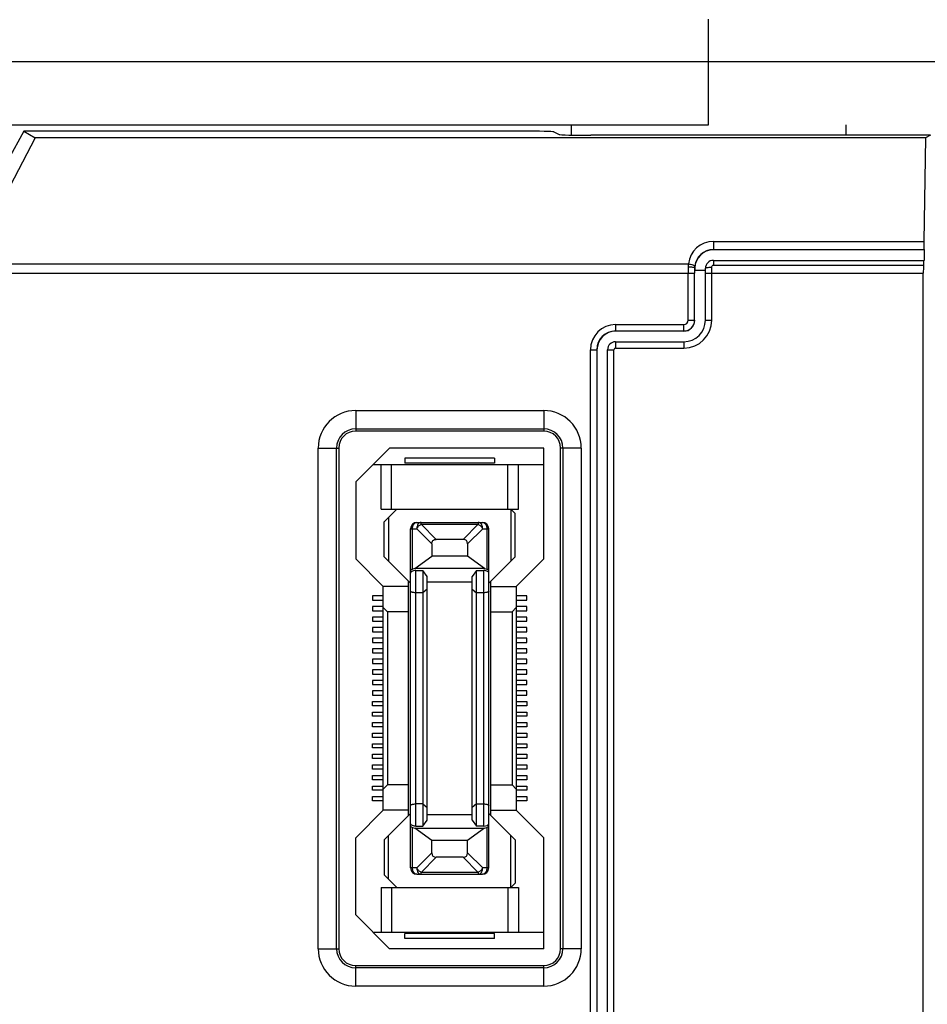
# Model space of a CAD drawing. Header units: millimetres. Extents: x 5740 to 7888, y -1457 to 417.
# Tile 115 of 120: x 7291 to 7334, y 112 to 159. Entities that reach past the tile are written whole.
import ezdxf

# ---------------------------------------------------------------- set-up
doc = ezdxf.new("R2010")
doc.units = ezdxf.units.MM
doc.header["$LTSCALE"] = 23.1
doc.header["$PDMODE"] = 3
doc.header["$PDSIZE"] = 0.31
doc.layers.get('0').update_dxf_attribs({"linetype": 'CONTINUOUS'})
doc.layers.get('Defpoints').update_dxf_attribs({"linetype": 'CONTINUOUS'})
for name, color, linetype in [('FX23-40P-0_5SV152', 7, 'CONTINUOUS'), ('W3_BACKPLATE_1SLOT2', 7, 'CONTINUOUS'), ('W3_BACKPLATE_4SLOT2', 7, 'CONTINUOUS'), ('W3_BP_4SLOT_COVER1_2211232', 7, 'CONTINUOUS')]:
    doc.layers.add(name, color=color, linetype=linetype)
doc.styles.get("Standard").update_dxf_attribs({"font": 'arial.ttf'})
doc.dimstyles.new('DIMSTYLE_2$0', dxfattribs={"dimtxt": 2.5, "dimasz": 3, "dimexe": 0.18, "dimexo": 0.0625, "dimgap": 0.09, "dimtad": 1, "dimdec": 0, "dimdsep": 46, "dimtxsty": 'Standard', "dimblk": '_FILLED', "dimcen": 0.09, "dimadec": 0, "dimazin": 0, "dimtp": 0.01, "dimtm": 0.01, "dimtfac": 1, "dimtdec": 0, "dimtofl": 0, "dimtmove": 0, "dimatfit": 3, "dimldrblk": '_FILLED', "dimfxl": 0, "dimtolj": 1, "dimarcsym": 0})
doc.dimstyles.new('DIMSTYLE_2$3', dxfattribs={"dimtxt": 2.5, "dimasz": 3, "dimexe": 0.18, "dimexo": 0.0625, "dimgap": 0.09, "dimtad": 1, "dimdec": 0, "dimdsep": 46, "dimtxsty": 'Standard', "dimblk": '_FILLED', "dimcen": 0.09, "dimadec": 0, "dimazin": 0, "dimtp": 0.01, "dimtm": 0.01, "dimtfac": 1, "dimtdec": 0, "dimtofl": 0, "dimtmove": 0, "dimatfit": 3, "dimldrblk": '_FILLED', "dimfxl": 0, "dimtolj": 1, "dimarcsym": 0})

# ---------------------------------------------------------------- blocks, each defined once
blk = doc.blocks.new('_FILLED')
at = {"color": 0, "linetype": 'ByBlock'}
blk.add_solid([(0, 0), (-1, 0.2), (-1, -0.2)], dxfattribs=at)
blk = doc.blocks.new('*D484')
at = {"color": 0, "linetype": 'Continuous', "lineweight": -2}
for p, q in [((7364.095, 203.017), (7500.495, 203.017)), ((7497.995, 198.017), (7497.995, -8.983)), ((7289.595, -13.983), (7500.495, -13.983))]:
    blk.add_line(p, q, dxfattribs=at)
at = {"layer": 'Defpoints', "color": 0, "linetype": 'Continuous'}
for p in [(7363.095, 203.017), (7288.595, -13.983), (7497.995, -13.983)]:
    blk.add_point(p, dxfattribs=at)
at = {"color": 0, "linetype": 'Continuous', "lineweight": -2, "xscale": 5, "yscale": 5, "zscale": 5}
for p, rotation in [((7497.995, 203.017), 90), ((7497.995, -13.983), 270)]:
    blk.add_blockref('_FILLED', p, dxfattribs=dict(at, rotation=rotation))
at = {"color": 0, "linetype": 'Continuous', "insert": (7491.828, 94.867), "char_height": 7.5, "attachment_point": 5, "rotation": 90}
blk.add_mtext('\\A1;217(8.54)', dxfattribs=at)
blk = doc.blocks.new('*D499')
at = {"color": 0, "linetype": 'Continuous', "lineweight": -2}
for p, q in [((7432.687, 107.114), (7342.398, 42.526)), ((7336.095, 37.792), (7336.095, 38.242)), ((7335.87, 38.017), (7336.32, 38.017))]:
    blk.add_line(p, q, dxfattribs=at)
at = {"layer": 'Defpoints', "color": 0, "linetype": 'Continuous'}
for p in [(7338.331, 39.617), (7333.858, 36.417)]:
    blk.add_point(p, dxfattribs=at)
at = {"color": 0, "linetype": 'Continuous', "lineweight": -2, "xscale": 5, "yscale": 5, "zscale": 5, "rotation": 215.577946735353}
blk.add_blockref('_FILLED', (7338.331, 39.617), dxfattribs=at)
at = {"color": 0, "linetype": 'Continuous', "insert": (7408.743, 97.568), "char_height": 7.5, "attachment_point": 5, "rotation": 35.5779}
blk.add_mtext('\\A1;{\\fISOCPEUR|b0|i0|c0|p34;%%C}5.5(0.22)', dxfattribs=at)

msp = doc.modelspace()

# ---------------------------------------------------------------- linework, layer by layer
at = {"layer": 'FX23-40P-0_5SV152', "color": 7}
for p, q in [((7308.995, 138.717), (7307.395, 137.117)), ((7316.295, 138.717), (7308.995, 138.717)), ((7316.295, 133.467), (7316.295, 138.717)), ((7313.97, 138.242), (7309.72, 138.242)), ((7309.72, 138.242), (7309.72, 137.992)), ((7313.97, 137.992), (7309.72, 137.992)), ((7313.97, 138.242), (7313.97, 137.992)), ((7308.22, 137.942), (7316.295, 137.942)), ((7308.595, 135.817), (7308.595, 137.942)), ((7309.095, 135.817), (7309.095, 137.942)), ((7314.595, 135.817), (7314.595, 137.942)), ((7315.095, 135.817), (7315.095, 137.942)), ((7307.395, 137.117), (7307.395, 133.467)), ((7308.595, 135.817), (7315.095, 135.817)), ((7309.345, 135.817), (7308.745, 135.217)), ((7314.745, 135.817), (7314.745, 133.367)), ((7314.745, 135.817), (7314.945, 135.617)), ((7308.745, 133.567), (7308.745, 135.217)), ((7308.945, 135.417), (7308.945, 133.367)), ((7310.295, 135.192), (7313.395, 135.192)), ((7310.495, 135.104), (7310.495, 135.192)), ((7313.195, 135.192), (7313.195, 135.104)), ((7314.945, 133.567), (7314.945, 135.617)), ((7309.995, 134.892), (7310.282, 134.892)), ((7309.995, 118.842), (7309.995, 134.892)), ((7310.082, 132.981), (7310.082, 134.892)), ((7310.995, 134.18), (7310.282, 134.892)), ((7310.495, 135.104), (7313.195, 135.104)), ((7310.495, 135.104), (7311.207, 134.392)), ((7312.482, 134.392), (7313.195, 135.104)), ((7313.407, 134.892), (7312.695, 134.18)), ((7313.407, 134.892), (7313.695, 134.892)), ((7313.607, 134.892), (7313.607, 132.981)), ((7313.695, 118.842), (7313.695, 134.892)), ((7312.482, 134.392), (7311.207, 134.392)), ((7310.995, 134.18), (7310.995, 133.592)), ((7312.695, 134.18), (7312.695, 133.592)), ((7307.395, 133.467), (7308.695, 132.167)), ((7309.995, 132.317), (7308.745, 133.567)), ((7310.195, 133.017), (7310.995, 133.592)), ((7312.695, 133.592), (7310.995, 133.592)), ((7313.495, 133.017), (7312.695, 133.592)), ((7313.695, 132.317), (7314.945, 133.567)), ((7314.995, 132.167), (7316.295, 133.467)), ((7310.195, 133.017), (7310.082, 132.981)), ((7313.495, 133.017), (7310.195, 133.017)), ((7310.245, 132.918), (7310.575, 132.918)), ((7310.245, 120.816), (7310.245, 132.918)), ((7310.575, 132.918), (7310.575, 120.816)), ((7310.775, 132.632), (7310.575, 132.918)), ((7313.115, 132.918), (7312.915, 132.632)), ((7313.115, 132.918), (7313.445, 132.918)), ((7313.115, 120.816), (7313.115, 132.918)), ((7313.445, 132.918), (7313.445, 120.816)), ((7313.495, 133.017), (7313.607, 132.981)), ((7309.895, 121.317), (7309.895, 132.417)), ((7310.775, 121.102), (7310.775, 132.632)), ((7312.915, 121.102), (7312.915, 132.632)), ((7313.795, 121.317), (7313.795, 132.417)), ((7309.895, 132.167), (7308.695, 132.167)), ((7308.695, 121.567), (7308.695, 132.167)), ((7310.775, 132.037), (7310.575, 131.867)), ((7312.915, 132.367), (7310.775, 132.367)), ((7312.915, 132.037), (7313.115, 131.867)), ((7313.795, 132.167), (7314.995, 132.167)), ((7314.995, 132.167), (7314.995, 121.567)), ((7308.695, 131.717), (7308.195, 131.717)), ((7308.195, 131.717), (7308.195, 131.517)), ((7308.195, 131.517), (7308.695, 131.517)), ((7310.575, 131.867), (7310.245, 131.867)), ((7313.445, 131.867), (7313.115, 131.867)), ((7315.495, 131.717), (7314.995, 131.717)), ((7314.995, 131.517), (7315.495, 131.517)), ((7315.495, 131.517), (7315.495, 131.717)), ((7308.695, 131.217), (7308.195, 131.217)), ((7308.195, 131.217), (7308.195, 131.017)), ((7308.195, 131.017), (7308.695, 131.017)), ((7308.895, 130.967), (7308.695, 131.167)), ((7314.795, 130.967), (7314.995, 131.167)), ((7315.495, 131.217), (7314.995, 131.217)), ((7314.995, 131.017), (7315.495, 131.017)), ((7315.495, 131.017), (7315.495, 131.217)), ((7308.695, 130.717), (7308.195, 130.717)), ((7308.195, 130.717), (7308.195, 130.517)), ((7308.195, 130.517), (7308.695, 130.517)), ((7309.895, 130.967), (7308.895, 130.967)), ((7308.895, 130.967), (7308.895, 122.767)), ((7313.795, 130.967), (7314.795, 130.967)), ((7314.795, 130.967), (7314.795, 122.767)), ((7315.495, 130.717), (7314.995, 130.717)), ((7314.995, 130.517), (7315.495, 130.517)), ((7315.495, 130.517), (7315.495, 130.717)), ((7308.695, 130.217), (7308.195, 130.217)), ((7308.195, 130.217), (7308.195, 130.017)), ((7315.495, 130.217), (7314.995, 130.217)), ((7315.495, 130.017), (7315.495, 130.217)), ((7308.195, 130.017), (7308.695, 130.017)), ((7308.695, 129.717), (7308.195, 129.717)), ((7308.195, 129.717), (7308.195, 129.517)), ((7314.995, 130.017), (7315.495, 130.017)), ((7315.495, 129.717), (7314.995, 129.717)), ((7315.495, 129.517), (7315.495, 129.717)), ((7308.195, 129.517), (7308.695, 129.517)), ((7308.695, 129.217), (7308.195, 129.217)), ((7308.195, 129.217), (7308.195, 129.017)), ((7314.995, 129.517), (7315.495, 129.517)), ((7315.495, 129.217), (7314.995, 129.217)), ((7315.495, 129.017), (7315.495, 129.217)), ((7308.195, 129.017), (7308.695, 129.017)), ((7308.695, 128.717), (7308.195, 128.717)), ((7308.195, 128.717), (7308.195, 128.517)), ((7314.995, 129.017), (7315.495, 129.017)), ((7315.495, 128.717), (7314.995, 128.717)), ((7315.495, 128.517), (7315.495, 128.717)), ((7308.195, 128.517), (7308.695, 128.517)), ((7308.695, 128.217), (7308.195, 128.217)), ((7308.195, 128.217), (7308.195, 128.017)), ((7314.995, 128.517), (7315.495, 128.517)), ((7315.495, 128.217), (7314.995, 128.217)), ((7315.495, 128.017), (7315.495, 128.217)), ((7308.195, 128.017), (7308.695, 128.017)), ((7308.695, 127.717), (7308.195, 127.717)), ((7308.195, 127.717), (7308.195, 127.517)), ((7314.995, 128.017), (7315.495, 128.017)), ((7315.495, 127.717), (7314.995, 127.717)), ((7315.495, 127.517), (7315.495, 127.717)), ((7308.195, 127.517), (7308.695, 127.517)), ((7314.995, 127.517), (7315.495, 127.517)), ((7308.695, 127.217), (7308.195, 127.217)), ((7308.195, 127.217), (7308.195, 127.017)), ((7308.195, 127.017), (7308.695, 127.017)), ((7315.495, 127.217), (7314.995, 127.217)), ((7314.995, 127.017), (7315.495, 127.017)), ((7315.495, 127.017), (7315.495, 127.217)), ((7308.195, 126.717), (7308.695, 126.717)), ((7308.195, 126.517), (7308.195, 126.717)), ((7308.695, 126.517), (7308.195, 126.517)), ((7314.995, 126.717), (7315.495, 126.717)), ((7315.495, 126.517), (7314.995, 126.517)), ((7315.495, 126.717), (7315.495, 126.517)), ((7308.195, 126.217), (7308.695, 126.217)), ((7308.195, 126.017), (7308.195, 126.217)), ((7308.695, 126.017), (7308.195, 126.017)), ((7314.995, 126.217), (7315.495, 126.217)), ((7315.495, 126.017), (7314.995, 126.017)), ((7315.495, 126.217), (7315.495, 126.017)), ((7308.195, 125.717), (7308.695, 125.717)), ((7308.195, 125.517), (7308.195, 125.717)), ((7308.695, 125.517), (7308.195, 125.517)), ((7314.995, 125.717), (7315.495, 125.717)), ((7315.495, 125.517), (7314.995, 125.517)), ((7315.495, 125.717), (7315.495, 125.517)), ((7308.195, 125.217), (7308.695, 125.217)), ((7308.195, 125.017), (7308.195, 125.217)), ((7308.695, 125.017), (7308.195, 125.017)), ((7314.995, 125.217), (7315.495, 125.217)), ((7315.495, 125.017), (7314.995, 125.017)), ((7315.495, 125.217), (7315.495, 125.017)), ((7308.195, 124.717), (7308.695, 124.717)), ((7308.195, 124.517), (7308.195, 124.717)), ((7308.695, 124.517), (7308.195, 124.517)), ((7314.995, 124.717), (7315.495, 124.717)), ((7315.495, 124.517), (7314.995, 124.517)), ((7315.495, 124.717), (7315.495, 124.517)), ((7308.195, 124.217), (7308.695, 124.217)), ((7308.195, 124.017), (7308.195, 124.217)), ((7308.695, 124.017), (7308.195, 124.017)), ((7314.995, 124.217), (7315.495, 124.217)), ((7315.495, 124.017), (7314.995, 124.017)), ((7315.495, 124.217), (7315.495, 124.017)), ((7308.195, 123.717), (7308.695, 123.717)), ((7308.195, 123.517), (7308.195, 123.717)), ((7308.695, 123.517), (7308.195, 123.517)), ((7314.995, 123.717), (7315.495, 123.717)), ((7315.495, 123.517), (7314.995, 123.517)), ((7315.495, 123.717), (7315.495, 123.517)), ((7308.195, 123.217), (7308.695, 123.217)), ((7308.195, 123.017), (7308.195, 123.217)), ((7314.995, 123.217), (7315.495, 123.217)), ((7315.495, 123.217), (7315.495, 123.017)), ((7308.695, 123.017), (7308.195, 123.017)), ((7308.195, 122.717), (7308.695, 122.717)), ((7308.195, 122.517), (7308.195, 122.717)), ((7308.895, 122.767), (7308.695, 122.567)), ((7309.895, 122.767), (7308.895, 122.767)), ((7313.795, 122.767), (7314.795, 122.767)), ((7314.795, 122.767), (7314.995, 122.567)), ((7315.495, 123.017), (7314.995, 123.017)), ((7314.995, 122.717), (7315.495, 122.717)), ((7315.495, 122.717), (7315.495, 122.517)), ((7308.695, 122.517), (7308.195, 122.517)), ((7308.195, 122.217), (7308.695, 122.217)), ((7308.195, 122.017), (7308.195, 122.217)), ((7315.495, 122.517), (7314.995, 122.517)), ((7314.995, 122.217), (7315.495, 122.217)), ((7315.495, 122.217), (7315.495, 122.017)), ((7308.695, 122.017), (7308.195, 122.017)), ((7310.575, 121.867), (7310.245, 121.867)), ((7310.575, 121.867), (7310.775, 121.697)), ((7313.115, 121.867), (7312.915, 121.697)), ((7313.115, 121.867), (7313.445, 121.867)), ((7315.495, 122.017), (7314.995, 122.017)), ((7308.695, 121.567), (7307.395, 120.267)), ((7309.895, 121.567), (7308.695, 121.567)), ((7309.995, 121.417), (7308.745, 120.167)), ((7310.775, 121.367), (7312.915, 121.367)), ((7314.945, 120.167), (7313.695, 121.417)), ((7313.795, 121.567), (7314.995, 121.567)), ((7316.295, 120.267), (7314.995, 121.567)), ((7310.082, 120.753), (7310.195, 120.717)), ((7310.082, 118.842), (7310.082, 120.753)), ((7310.195, 120.717), (7313.495, 120.717)), ((7310.995, 120.142), (7310.195, 120.717)), ((7310.245, 120.816), (7310.575, 120.816)), ((7310.575, 120.816), (7310.775, 121.102)), ((7313.495, 120.717), (7312.695, 120.142)), ((7312.915, 121.102), (7313.115, 120.816)), ((7313.445, 120.816), (7313.115, 120.816)), ((7313.495, 120.717), (7313.607, 120.753)), ((7313.607, 120.753), (7313.607, 118.842)), ((7307.395, 116.617), (7307.395, 120.267)), ((7308.945, 118.317), (7308.945, 120.367)), ((7314.745, 117.917), (7314.745, 120.367)), ((7316.295, 115.017), (7316.295, 120.267)), ((7308.745, 120.167), (7308.745, 118.517)), ((7312.695, 120.142), (7310.995, 120.142)), ((7310.995, 119.554), (7310.995, 120.142)), ((7312.695, 119.554), (7312.695, 120.142)), ((7314.945, 120.167), (7314.945, 118.117)), ((7310.282, 118.842), (7310.995, 119.554)), ((7311.207, 119.342), (7310.495, 118.63)), ((7312.482, 119.342), (7311.207, 119.342)), ((7313.195, 118.63), (7312.482, 119.342)), ((7312.695, 119.554), (7313.407, 118.842)), ((7309.345, 117.917), (7308.745, 118.517)), ((7310.282, 118.842), (7309.995, 118.842)), ((7310.295, 118.542), (7313.395, 118.542)), ((7313.195, 118.63), (7310.495, 118.63)), ((7310.495, 118.542), (7310.495, 118.63)), ((7313.195, 118.63), (7313.195, 118.542)), ((7313.695, 118.842), (7313.407, 118.842)), ((7314.745, 117.917), (7314.945, 118.117)), ((7308.595, 117.917), (7315.095, 117.917)), ((7308.595, 117.917), (7308.595, 115.792)), ((7309.095, 117.917), (7309.095, 115.792)), ((7314.595, 117.917), (7314.595, 115.792)), ((7315.095, 117.917), (7315.095, 115.792)), ((7307.395, 116.617), (7308.995, 115.017)), ((7308.22, 115.792), (7316.295, 115.792)), ((7313.97, 115.742), (7309.72, 115.742)), ((7309.72, 115.492), (7309.72, 115.742)), ((7313.97, 115.492), (7313.97, 115.742)), ((7313.97, 115.492), (7309.72, 115.492)), ((7316.295, 115.017), (7308.995, 115.017))]:
    msp.add_line(p, q, dxfattribs=at)
for centre, start, end in [((7310.295, 134.892), 90, 180), ((7313.395, 134.892), 0, 90), ((7310.295, 118.842), 180, 270), ((7313.395, 118.842), 270, 0)]:
    msp.add_arc(centre, 0.3, start, end, dxfattribs=at)
for centre, major_axis, ratio, start_param, end_param in [((7312.27, 133.968), (-0.367, -0.367), 0.57735, 2.617994, 3.665191), ((7310.295, 120.822), (0.3, 0), 0.325, 3.141593, 3.926991), ((7313.445, 120.935), (0.25, 0), 0.476799, -1.570796, 0), ((7313.395, 120.822), (0.3, 0), 0.325, -0.785398, 0), ((7311.419, 119.766), (0.367, 0.367), 0.57735, -3.665191, -2.617994), ((7312.27, 119.766), (0.367, -0.367), 0.57735, -0.523599, 0.523599)]:
    msp.add_ellipse(centre, major_axis=major_axis, ratio=ratio, start_param=start_param, end_param=end_param, dxfattribs=at)
for points, knots in [([(7310.082, 134.892), (7310.082, 134.931), (7310.092, 135.006), (7310.137, 135.104), (7310.206, 135.174), (7310.266, 135.192), (7310.295, 135.192)], [0, 0, 0, 0, 0.288005, 0.555334, 0.790507, 1, 1, 1, 1]), ([(7310.495, 135.192), (7310.466, 135.192), (7310.406, 135.174), (7310.337, 135.104), (7310.293, 135.006), (7310.282, 134.931), (7310.282, 134.892)], [0, 0, 0, 0, 0.209435, 0.444528, 0.711844, 1, 1, 1, 1]), ([(7313.407, 134.892), (7313.407, 134.931), (7313.397, 135.006), (7313.352, 135.104), (7313.283, 135.174), (7313.223, 135.192), (7313.195, 135.192)], [0, 0, 0, 0, 0.288158, 0.555474, 0.790566, 1, 1, 1, 1]), ([(7313.395, 135.192), (7313.423, 135.192), (7313.483, 135.174), (7313.552, 135.104), (7313.597, 135.006), (7313.607, 134.931), (7313.607, 134.892)], [0, 0, 0, 0, 0.209493, 0.444666, 0.711995, 1, 1, 1, 1]), ([(7310.995, 134.18), (7310.995, 134.208), (7311.002, 134.265), (7311.046, 134.34), (7311.122, 134.385), (7311.179, 134.392), (7311.207, 134.392)], [0, 0, 0, 0, 0.250372, 0.500015, 0.749649, 1, 1, 1, 1]), ([(7310.082, 132.981), (7310.07, 132.976), (7310.047, 132.968), (7310.018, 132.951), (7310, 132.933), (7309.995, 132.918), (7309.995, 132.912)], [0, 0, 0, 0, 0.344848, 0.620934, 0.832324, 1, 1, 1, 1]), ([(7310.245, 132.918), (7310.206, 132.918), (7310.139, 132.911), (7310.065, 132.885), (7310.026, 132.858), (7310.003, 132.835), (7309.995, 132.813), (7309.995, 132.799)], [0, 0, 0, 0, 0.392234, 0.673048, 0.776741, 0.862457, 1, 1, 1, 1]), ([(7313.695, 132.799), (7313.695, 132.813), (7313.686, 132.835), (7313.663, 132.858), (7313.624, 132.885), (7313.551, 132.911), (7313.483, 132.918), (7313.445, 132.918)], [0, 0, 0, 0, 0.137543, 0.223258, 0.32695, 0.607763, 1, 1, 1, 1]), ([(7313.695, 132.912), (7313.695, 132.918), (7313.689, 132.933), (7313.671, 132.951), (7313.642, 132.968), (7313.619, 132.976), (7313.607, 132.981)], [0, 0, 0, 0, 0.167676, 0.379066, 0.655152, 1, 1, 1, 1]), ([(7310.245, 131.867), (7310.212, 131.867), (7310.165, 131.87), (7310.105, 131.878), (7310.068, 131.887), (7310.037, 131.898), (7310.011, 131.91), (7309.995, 131.927), (7309.995, 131.938)], [0, 0, 0, 0, 0.360155, 0.522743, 0.665942, 0.785869, 0.880409, 1, 1, 1, 1]), ([(7313.695, 131.938), (7313.695, 131.927), (7313.678, 131.91), (7313.652, 131.898), (7313.621, 131.887), (7313.584, 131.878), (7313.524, 131.87), (7313.477, 131.867), (7313.445, 131.867)], [0, 0, 0, 0, 0.11959, 0.21413, 0.334058, 0.477257, 0.639846, 1, 1, 1, 1]), ([(7309.995, 121.796), (7309.995, 121.807), (7310.011, 121.824), (7310.037, 121.836), (7310.068, 121.847), (7310.105, 121.856), (7310.165, 121.865), (7310.212, 121.867), (7310.245, 121.867)], [0, 0, 0, 0, 0.11959, 0.21413, 0.334058, 0.477257, 0.639846, 1, 1, 1, 1]), ([(7313.445, 121.867), (7313.477, 121.867), (7313.524, 121.865), (7313.584, 121.856), (7313.621, 121.847), (7313.652, 121.836), (7313.678, 121.824), (7313.695, 121.807), (7313.695, 121.796)], [0, 0, 0, 0, 0.360155, 0.522743, 0.665942, 0.785869, 0.880409, 1, 1, 1, 1]), ([(7310.245, 120.816), (7310.206, 120.816), (7310.139, 120.823), (7310.065, 120.849), (7310.026, 120.876), (7310.004, 120.899), (7309.995, 120.921), (7309.995, 120.935)], [0, 0, 0, 0, 0.391531, 0.672575, 0.776441, 0.862293, 1, 1, 1, 1]), ([(7310.295, 118.542), (7310.266, 118.542), (7310.206, 118.56), (7310.137, 118.63), (7310.092, 118.728), (7310.082, 118.803), (7310.082, 118.842)], [0, 0, 0, 0, 0.209493, 0.444666, 0.711995, 1, 1, 1, 1]), ([(7310.282, 118.842), (7310.282, 118.803), (7310.293, 118.728), (7310.337, 118.63), (7310.406, 118.56), (7310.466, 118.542), (7310.495, 118.542)], [0, 0, 0, 0, 0.288158, 0.555474, 0.790566, 1, 1, 1, 1]), ([(7313.195, 118.542), (7313.223, 118.542), (7313.283, 118.56), (7313.352, 118.63), (7313.397, 118.728), (7313.407, 118.803), (7313.407, 118.842)], [0, 0, 0, 0, 0.209493, 0.444666, 0.711995, 1, 1, 1, 1]), ([(7313.607, 118.842), (7313.607, 118.803), (7313.597, 118.728), (7313.552, 118.63), (7313.483, 118.56), (7313.423, 118.542), (7313.395, 118.542)], [0, 0, 0, 0, 0.287992, 0.555325, 0.790504, 1, 1, 1, 1])]:
    msp.add_open_spline(points, degree=3, knots=knots, dxfattribs=at)
for points in [[(7310.282, 134.892), (7310.305, 134.937), (7310.367, 135.02), (7310.449, 135.082), (7310.495, 135.104)], [(7313.195, 135.104), (7313.24, 135.082), (7313.322, 135.02), (7313.384, 134.937), (7313.407, 134.892)], [(7310.495, 118.63), (7310.449, 118.653), (7310.367, 118.714), (7310.305, 118.797), (7310.282, 118.842)], [(7313.407, 118.842), (7313.384, 118.797), (7313.322, 118.714), (7313.24, 118.653), (7313.195, 118.63)]]:
    msp.add_open_spline(points, degree=3, dxfattribs=at)
at = {"layer": 'W3_BACKPLATE_1SLOT2', "color": 7}
for p, q in [((7324.095, 154.017), (7324.095, 159.017)), ((7324.095, 157.017), (7367.095, 157.017)), ((7330.595, 154.017), (7330.595, 153.521))]:
    msp.add_line(p, q, dxfattribs=at)
at = {"layer": 'W3_BACKPLATE_4SLOT2', "color": 7}
for p, q in [((7324.095, 154.017), (7324.095, 159.017)), ((7152.095, 157.017), (7324.095, 157.017)), ((7152.095, 154.017), (7324.095, 154.017)), ((7317.595, 154.017), (7317.595, 153.529))]:
    msp.add_line(p, q, dxfattribs=at)
at = {"layer": 'W3_BP_4SLOT_COVER1_2211232', "color": 7}
for p, q in [((7292.229, 153.403), (7289.592, 148.354)), ((7291.684, 153.717), (7290.95, 152.36)), ((7315.278, 153.717), (7291.684, 153.717)), ((7291.684, 153.717), (7292.229, 153.403)), ((7334.359, 153.403), (7292.229, 153.403)), ((7316.776, 153.68), (7317.02, 153.558)), ((7334.595, 153.521), (7318.518, 153.521)), ((7334.359, 153.403), (7334.28, 148.495)), ((7334.595, 153.521), (7334.359, 153.403)), ((7324.325, 148.495), (7334.28, 148.495)), ((7324.325, 148.495), (7324.325, 148.1)), ((7324.325, 148.107), (7334.294, 148.107)), ((7334.301, 148.1), (7334.293, 147.6)), ((7334.301, 148.1), (7334.294, 148.107)), ((7169.836, 147.433), (7323.143, 147.433)), ((7324.326, 147.6), (7334.277, 147.6)), ((7324.326, 147.6), (7324.326, 147.377)), ((7324.326, 147.377), (7334.262, 147.377)), ((7169.544, 146.991), (7323.435, 146.991)), ((7323.135, 144.767), (7323.135, 146.991)), ((7323.435, 144.767), (7323.435, 146.991)), ((7323.436, 147.237), (7323.447, 147.237)), ((7323.447, 147.237), (7323.446, 147.142)), ((7323.446, 147.142), (7323.946, 147.142)), ((7323.946, 144.767), (7323.946, 147.22)), ((7323.946, 146.991), (7334.259, 146.991)), ((7324.246, 144.767), (7324.246, 147.277)), ((7334.259, 74.418), (7334.259, 146.991)), ((7319.695, 144.557), (7322.925, 144.557)), ((7319.695, 144.557), (7319.695, 144.246)), ((7322.925, 144.246), (7322.925, 144.557)), ((7323.135, 144.767), (7323.446, 144.767)), ((7323.946, 144.767), (7324.246, 144.767)), ((7319.695, 144.257), (7322.925, 144.257)), ((7319.695, 143.746), (7322.925, 143.746)), ((7319.695, 143.746), (7319.695, 143.446)), ((7322.925, 143.746), (7322.925, 143.446)), ((7318.505, 143.367), (7318.816, 143.367)), ((7318.505, 78.197), (7318.505, 143.367)), ((7318.805, 143.367), (7318.805, 78.197)), ((7318.816, 143.367), (7318.816, 78.197)), ((7319.316, 143.367), (7319.616, 143.367)), ((7319.316, 78.197), (7319.316, 143.367)), ((7319.616, 78.197), (7319.616, 143.367)), ((7319.695, 143.446), (7322.925, 143.446)), ((7307.395, 140.492), (7307.395, 139.517)), ((7307.395, 140.492), (7316.295, 140.492)), ((7316.295, 140.492), (7316.295, 139.517)), ((7307.395, 139.622), (7316.295, 139.622)), ((7316.295, 139.517), (7307.395, 139.517)), ((7305.62, 138.717), (7306.595, 138.717)), ((7305.62, 115.017), (7305.62, 138.717)), ((7306.489, 115.017), (7306.489, 138.717)), ((7306.595, 138.717), (7306.595, 115.017)), ((7318.07, 138.717), (7317.095, 138.717)), ((7317.095, 115.017), (7317.095, 138.717)), ((7317.2, 138.717), (7317.2, 115.017)), ((7318.07, 138.717), (7318.07, 115.017)), ((7305.62, 115.017), (7306.595, 115.017)), ((7318.07, 115.017), (7317.095, 115.017)), ((7307.395, 114.217), (7316.295, 114.217)), ((7307.395, 113.242), (7307.395, 114.217)), ((7316.295, 113.242), (7316.295, 114.217)), ((7316.295, 114.112), (7307.395, 114.112)), ((7316.295, 113.242), (7307.395, 113.242))]:
    msp.add_line(p, q, dxfattribs=at)
for centre, radius, start, end in [((7324.325, 147.306), 1.189, 90.004, 173.8942), ((7324.325, 147.218), 0.889, 90.0035, 173.5836), ((7358.158, 146.993), 35.023, 179.5005, 180.0027), ((7324.89, 147.283), 1.754, 175.1104, 179.5002), ((7324.262, 147.225), 0.827, 173.5844, 179.1608), ((7324.326, 147.22), 0.38, 90, 180), ((7345.849, 146.993), 22.414, 179.3757, 180.0033), ((7319.695, 143.367), 1.19, 90, 180), ((7322.925, 144.767), 1.321, 270, 0), ((7322.925, 144.767), 1.021, 270, 0), ((7322.925, 144.767), 0.521, 270, 0), ((7322.925, 144.767), 0.51, 270, 0), ((7322.925, 144.767), 0.21, 270, 0), ((7319.695, 143.367), 0.89, 90, 180), ((7319.695, 143.367), 0.879, 90, 180), ((7319.695, 143.367), 0.379, 90, 180), ((7319.695, 143.367), 0.0786, 90, 180), ((7307.395, 138.717), 1.775, 90, 180), ((7316.295, 138.717), 1.775, 0, 90), ((7307.395, 138.717), 0.905, 90, 180), ((7307.395, 138.717), 0.8, 90, 180), ((7316.295, 138.717), 0.905, 0, 90), ((7316.295, 138.717), 0.8, 0, 90), ((7307.395, 115.017), 1.775, 180, 270), ((7307.395, 115.017), 0.905, 180, 270), ((7307.395, 115.017), 0.8, 180, 270), ((7316.295, 115.017), 1.775, 270, 0), ((7316.295, 115.017), 0.905, 270, 0), ((7316.295, 115.017), 0.8, 270, 0)]:
    msp.add_arc(centre, radius, start, end, dxfattribs=at)
for centre, major_axis, ratio, start_param, end_param in [((7315.278, 153.678), (1.5, 0), 0.026186, 0.05236, 1.570796), ((7318.518, 153.56), (1.5, 0), 0.026186, -3.089233, -1.570796), ((7334.295, 148.407), (0, 0.3), 0.052408, 1.272297, 3.089233), ((7324.325, 147.223), (0, 0.877), 0.99987, 0, 1.55467), ((7334.338, 146.991), (0, 1.5), 0.052408, 1.310613, 1.570796), ((7334.277, 147.3), (0, 0.3), 0.052408, 0, 1.310613)]:
    msp.add_ellipse(centre, major_axis=major_axis, ratio=ratio, start_param=start_param, end_param=end_param, dxfattribs=at)
for points, knots in [([(7323.136, 147.298), (7323.173, 147.298), (7323.242, 147.295), (7323.335, 147.282), (7323.397, 147.267), (7323.433, 147.248), (7323.436, 147.237)], [0, 0, 0, 0, 0.356753, 0.666177, 0.886502, 1, 1, 1, 1]), ([(7323.143, 147.433), (7323.213, 147.426), (7323.31, 147.407), (7323.409, 147.363), (7323.44, 147.332), (7323.441, 147.317)], [0, 0, 0, 0, 0.646295, 0.869013, 1, 1, 1, 1]), ([(7324.246, 147.277), (7324.246, 147.301), (7324.257, 147.348), (7324.303, 147.377), (7324.326, 147.377)], [0, 0, 0, 0, 0.502685, 1, 1, 1, 1]), ([(7323.946, 147.22), (7323.946, 147.231), (7323.983, 147.251), (7324.042, 147.263), (7324.137, 147.275), (7324.208, 147.277), (7324.246, 147.277)], [0, 0, 0, 0, 0.101352, 0.317727, 0.632517, 1, 1, 1, 1])]:
    msp.add_open_spline(points, degree=3, knots=knots, dxfattribs=at)

# ---------------------------------------------------------------- dimensions: what is measured, and where the dimension line sits
at = {"color": 7, "linetype": 'Continuous'}
dim = msp.add_linear_dim(base=(7497.995, -13.983), p1=(7363.095, 203.017), p2=(7288.595, -13.983), angle=90, text='<>(8.54)', dimstyle='DIMSTYLE_2$0', override={"dimscale": 2.5, "dimtxt": 3, "dimasz": 2, "dimexe": 1, "dimexo": 0.4, "dimgap": 0.5, "dimtad": 3, "dimdec": 2}, dxfattribs=at)
dim.commit()
dim.dimension.update_dxf_attribs({"geometry": '*D484', "text_midpoint": (7497.995, 94.867), "dimtype": 160})
at = {"color": 0, "linetype": 'Continuous'}
dim = msp.add_diameter_dim_2p(p1=(7333.858, 36.417), p2=(7338.331, 39.617), text='{\\fISOCPEUR|b0|i0|c0|p34;%%C}5.5(0.22)', dimstyle='DIMSTYLE_2$3', override={"dimscale": 2.5, "dimtxt": 3, "dimasz": 2, "dimexe": 1, "dimexo": 0.4, "dimgap": 0.5, "dimtad": 3, "dimdec": 2}, dxfattribs=at)
dim.commit()
dim.dimension.update_dxf_attribs({"geometry": '*D499', "text_midpoint": (7412.331, 92.552), "dimtype": 163})

doc.saveas('drawing.dxf')
